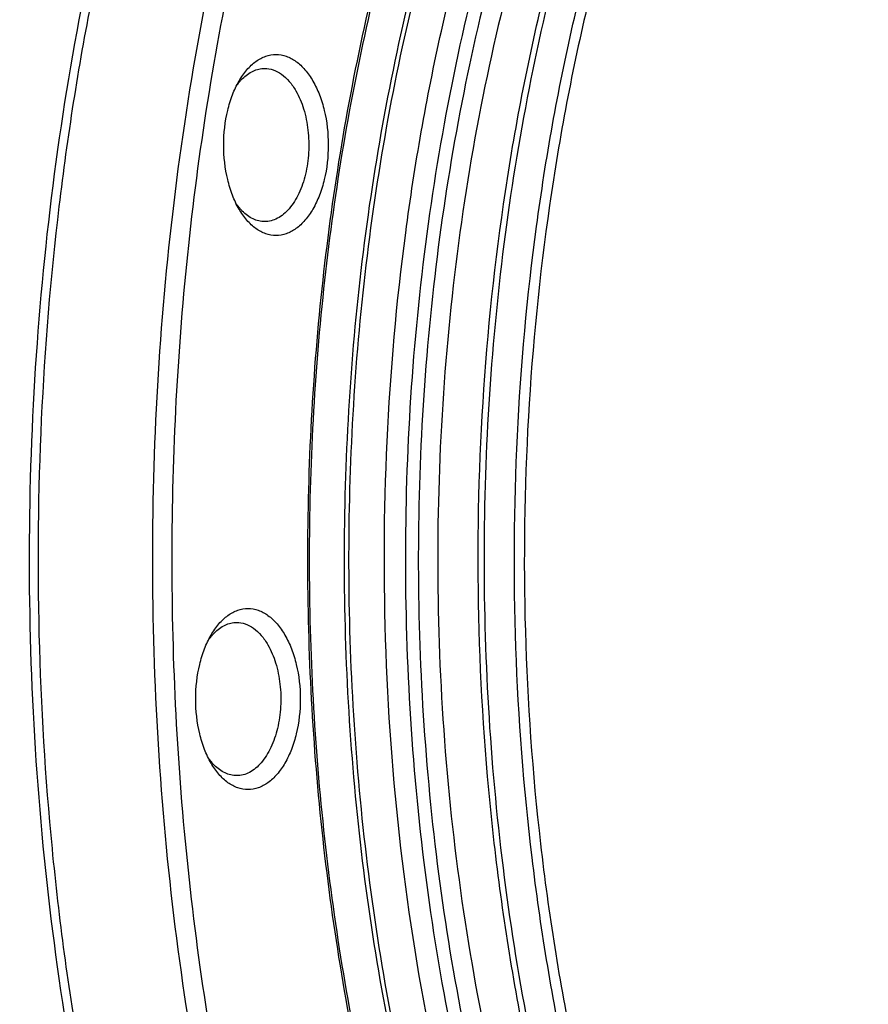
# Model space of a CAD drawing. Header units: millimetres. Extents: x -131 to 420, y 0 to 297.
# Tile 6 of 28: x -115 to -97, y 47 to 68. Entities that reach past the tile are written whole.
import ezdxf

# ---------------------------------------------------------------- set-up
doc = ezdxf.new("R2010")
doc.units = ezdxf.units.MM
doc.header["$LTSCALE"] = 23.1
doc.layers.get('0').update_dxf_attribs({"linetype": 'CONTINUOUS'})
doc.layers.add('02___PRT_ALL_AXES', color=7, linetype='CONTINUOUS')
doc.layers.add('7_ALL_FEATURES', color=7, linetype='CONTINUOUS')

msp = doc.modelspace()

# ---------------------------------------------------------------- linework, layer by layer
at = {"color": 7, "linetype": 'Continuous'}
msp.add_open_spline([(-99.7247, 34.5526), (-100.378, 35.6841), (-101.573, 38.1075), (-102.9887, 42.0151), (-104.0595, 46.2348), (-104.763, 50.6772), (-105.0849, 55.2487), (-105.0183, 59.8524), (-104.5648, 64.3906), (-103.7336, 68.7671), (-102.542, 72.8898), (-101.014, 76.6723), (-99.1795, 80.0361), (-97.0723, 82.9117), (-94.7302, 85.2375), (-92.5768, 86.6961), (-90.7942, 87.5113), (-89.4534, 87.9446), (-88.0953, 88.2061), (-87.1818, 88.2645), (-86.7278, 88.2645)], degree=3, knots=[0, 0, 0, 0, 0.0623418, 0.1285605, 0.1979793, 0.2697453, 0.3428901, 0.4163805, 0.4891677, 0.5602351, 0.6286479, 0.6936064, 0.7545062, 0.8110079, 0.8631178, 0.9112707, 0.9341679, 0.9564617, 0.9783381, 1, 1, 1, 1], dxfattribs=at)
at = {"color": 9, "linetype": 'Continuous'}
for points, knots in [([(-101.7348, 34.4905), (-102.375, 35.5994), (-103.549, 37.9727), (-104.9489, 41.7982), (-106.0187, 45.9305), (-106.7366, 50.2846), (-107.0879, 54.7716), (-107.0654, 59.2995), (-106.6696, 63.7754), (-105.9086, 68.1075), (-104.798, 72.2073), (-103.3599, 75.9912), (-101.623, 79.3828), (-99.6201, 82.3136), (-97.3891, 84.7238), (-95.3322, 86.2844), (-93.6236, 87.2002), (-92.3393, 87.7157), (-91.0361, 88.0691), (-90.1542, 88.1957), (-89.7152, 88.2308)], [0, 0, 0, 0, 0.0619479, 0.1277594, 0.1967722, 0.2681612, 0.3409927, 0.4142709, 0.4869812, 0.5581326, 0.6268024, 0.6921822, 0.7536312, 0.8107383, 0.8633961, 0.9118864, 0.9348158, 0.9570268, 0.9786898, 1, 1, 1, 1]), ([(-94.8563, 85.0059), (-96.2926, 84.0148), (-97.9028, 82.4192), (-99.5269, 80.2437), (-100.6312, 78.5665), (-101.8868, 76.2574), (-103.1653, 73.2358), (-104.2199, 69.9662), (-105.035, 66.4977), (-105.5982, 62.8824), (-105.9013, 59.1749), (-105.9396, 55.4309), (-105.7125, 51.7071), (-105.2234, 48.0596), (-104.4798, 44.5434), (-103.4927, 41.2113), (-102.277, 38.1137), (-101.2977, 36.18), (-100.7713, 35.2683)], [0, 0, 0, 0, 0.097492, 0.124173, 0.151764, 0.2095866, 0.2707325, 0.3348028, 0.4012838, 0.4695761, 0.5390207, 0.6089221, 0.6785705, 0.7472643, 0.8143314, 0.879153, 0.9411868, 1, 1, 1, 1]), ([(-101.3306, 34.7238), (-101.8315, 35.5914), (-102.7687, 37.4242), (-103.9509, 40.3516), (-104.9324, 43.4933), (-105.7003, 46.808), (-106.2447, 50.2529), (-106.5585, 53.7828), (-106.6377, 57.3517), (-106.4812, 60.9129), (-106.0909, 64.4199), (-105.4722, 67.8268), (-104.6328, 71.0894), (-103.5838, 74.165), (-102.3387, 77.0138), (-100.9129, 79.599), (-99.3249, 81.8868), (-98.1323, 83.2373), (-97.5137, 83.8478)], [0, 0, 0, 0, 0.0576274, 0.1182192, 0.181419, 0.2467798, 0.3137905, 0.3818923, 0.4504969, 0.5190022, 0.5868092, 0.6533373, 0.7180415, 0.7804296, 0.8400821, 0.8966737, 0.9499987, 1, 1, 1, 1]), ([(-96.6535, 83.1592), (-97.2345, 82.5037), (-98.3495, 81.0771), (-99.8273, 78.7075), (-101.1446, 76.0712), (-102.2856, 73.2005), (-103.2368, 70.13), (-103.9867, 66.897), (-104.5263, 63.5405), (-104.849, 60.1016), (-104.951, 56.622), (-104.8309, 53.1441), (-104.4903, 49.7103), (-103.9332, 46.3625), (-103.1664, 43.1413), (-102.1993, 40.0857), (-101.0435, 37.2331), (-100.1326, 35.4432), (-99.6469, 34.5941)], [0, 0, 0, 0, 0.0512821, 0.1057423, 0.1632601, 0.2235943, 0.286407, 0.3512836, 0.4177515, 0.4852952, 0.5533721, 0.6214261, 0.688902, 0.7552586, 0.8199836, 0.8826085, 0.9427232, 1, 1, 1, 1]), ([(-97.9369, 82.8656), (-98.5208, 82.2394), (-99.6431, 80.8682), (-101.1329, 78.5742), (-102.4642, 76.007), (-103.6207, 73.199), (-104.5883, 70.1851), (-105.355, 67.0029), (-105.9112, 63.6921), (-106.2501, 60.2944), (-106.3674, 56.8524), (-106.2615, 53.4093), (-105.9338, 50.0083), (-105.3885, 46.6921), (-104.6323, 43.5024), (-103.6747, 40.4789), (-102.5276, 37.6597), (-101.622, 35.8932), (-101.1387, 35.0562)], [0, 0, 0, 0, 0.0507983, 0.1048405, 0.1620279, 0.2221303, 0.2848118, 0.3496536, 0.416173, 0.4838409, 0.552098, 0.6203698, 0.6880815, 0.7546726, 0.8196121, 0.8824148, 0.9426568, 1, 1, 1, 1])]:
    msp.add_open_spline(points, degree=3, knots=knots, dxfattribs=at)
at = {"layer": '02___PRT_ALL_AXES', "color": 7, "linetype": 'Continuous'}
for points, knots in [([(-98.9342, 34.4905), (-99.5773, 35.6045), (-100.7562, 37.9894), (-102.1601, 41.8343), (-103.2308, 45.9879), (-103.9461, 50.3641), (-104.2914, 54.8728), (-104.2596, 59.4206), (-103.8513, 63.9134), (-103.0749, 68.2584), (-101.9464, 72.3658), (-100.4887, 76.1514), (-98.7308, 79.5379), (-96.7063, 82.4565), (-94.4537, 84.8469), (-92.3791, 86.3838), (-90.658, 87.2763), (-89.365, 87.7728), (-88.0538, 88.1053), (-87.1678, 88.2168), (-86.7269, 88.2442)], [0, 0, 0, 0, 0.0620461, 0.127976, 0.1971192, 0.2686407, 0.3415957, 0.4149773, 0.4877603, 0.5589451, 0.6276021, 0.6929201, 0.7542603, 0.8112199, 0.8637085, 0.9120355, 0.9348977, 0.957058, 0.9786921, 1, 1, 1, 1]), ([(-85.9177, 88.1644), (-86.3632, 88.1644), (-87.2599, 88.107), (-88.5937, 87.8493), (-89.9122, 87.4219), (-91.6697, 86.6158), (-93.3387, 85.4817), (-94.8859, 84.0857), (-96.4323, 82.4294), (-98.2121, 79.9936), (-100.037, 76.6383), (-101.5588, 72.861), (-102.7459, 68.7417), (-103.5738, 64.3674), (-104.0249, 59.831), (-104.0897, 55.2292), (-103.7667, 50.6602), (-103.0628, 46.2213), (-101.9929, 42.0069), (-100.5799, 38.107), (-99.3878, 35.6894), (-98.7365, 34.5612)], [0, 0, 0, 0, 0.0213308, 0.04289, 0.0648941, 0.0875375, 0.13531, 0.1607319, 0.1872561, 0.2436909, 0.304636, 0.3697207, 0.4383151, 0.5095985, 0.5826196, 0.656348, 0.7297218, 0.8016951, 0.8712844, 0.937619, 1, 1, 1, 1]), ([(-102.4974, 34.4905), (-102.9516, 35.2772), (-103.808, 36.9308), (-104.9106, 39.5604), (-105.8511, 42.3723), (-106.6196, 45.3364), (-107.2081, 48.4217), (-107.7464, 52.671), (-107.9362, 58.0655), (-107.4905, 63.4301), (-106.7487, 67.5996), (-106.0147, 70.5899), (-105.107, 73.4337), (-104.035, 76.1013), (-102.8102, 78.5642), (-101.8752, 80.0929), (-101.3838, 80.813)], [0, 0, 0, 0, 0.0563267, 0.1152952, 0.1766344, 0.2400046, 0.305017, 0.371243, 0.5054365, 0.6388625, 0.704146, 0.7678684, 0.8296315, 0.8890862, 0.9459455, 1, 1, 1, 1]), ([(-103.6896, 34.7798), (-104.0968, 35.5318), (-104.8665, 37.1009), (-105.8662, 39.5768), (-106.7276, 42.204), (-107.6912, 45.9169), (-108.4965, 50.7828), (-108.8189, 56.7644), (-108.4965, 62.7461), (-107.6912, 67.612), (-106.7276, 71.3249), (-105.8662, 73.9521), (-104.8665, 76.4279), (-104.0968, 77.997), (-103.6896, 78.749)], [0, 0, 0, 0, 0.0563524, 0.1150297, 0.1758039, 0.2383919, 0.3676504, 0.5000015, 0.6323527, 0.7616112, 0.8241993, 0.8849732, 0.9436516, 1, 1, 1, 1])]:
    msp.add_open_spline(points, degree=3, knots=knots, dxfattribs=at)
at = {"layer": '02___PRT_ALL_AXES', "color": 9, "linetype": 'Continuous'}
for points, knots in [([(-101.4326, 80.8445), (-101.9264, 80.129), (-102.8662, 78.6086), (-104.0981, 76.1562), (-105.1772, 73.4973), (-106.0919, 70.6603), (-106.8327, 67.675), (-107.5833, 63.5096), (-108.0384, 58.147), (-107.8561, 52.7524), (-107.3225, 48.5017), (-106.7368, 45.4149), (-105.9704, 42.4492), (-105.0313, 39.636), (-103.9295, 37.0054), (-103.0732, 35.3514), (-102.619, 34.5646)], [0, 0, 0, 0, 0.053934, 0.1106918, 0.1700667, 0.2317729, 0.2954609, 0.3607315, 0.4941866, 0.6284633, 0.6947425, 0.7598108, 0.8232363, 0.8846264, 0.9436388, 1, 1, 1, 1]), ([(-103.6323, 78.7181), (-104.0415, 77.9694), (-104.8151, 76.4059), (-105.8199, 73.9371), (-106.6857, 71.3152), (-107.6548, 67.6068), (-108.4647, 62.7441), (-108.7888, 56.7645), (-108.4647, 50.7848), (-107.6548, 45.9221), (-106.6857, 42.2137), (-105.8199, 39.5918), (-104.8151, 37.1229), (-104.0414, 35.5595), (-103.6322, 34.8106)], [0, 0, 0, 0, 0.0562777, 0.1149102, 0.1756621, 0.2382497, 0.3675579, 0.4999984, 0.6324388, 0.761747, 0.8243346, 0.8850867, 0.9437181, 1, 1, 1, 1])]:
    msp.add_open_spline(points, degree=3, knots=knots, dxfattribs=at)
at = {"layer": '7_ALL_FEATURES', "color": 7, "linetype": 'Continuous'}
for points, knots in [([(-105.3437, 30.46), (-105.8155, 31.2772), (-106.712, 32.9853), (-107.8905, 35.688), (-108.9224, 38.5647), (-110.1049, 42.648), (-111.1549, 48.0309), (-111.7188, 54.6965), (-111.5832, 61.4292), (-110.8851, 66.9614), (-109.9755, 71.2325), (-109.135, 74.2901), (-108.1377, 77.203), (-106.9916, 79.9472), (-105.706, 82.5004), (-104.2914, 84.8415), (-102.7589, 86.9513), (-101.1207, 88.8123), (-99.3895, 90.4091), (-97.5788, 91.7279), (-95.7027, 92.7567), (-93.7764, 93.4852), (-91.8165, 93.9055), (-89.8408, 94.0126), (-87.8681, 93.805), (-85.9171, 93.2854), (-84.0051, 92.4598), (-82.1483, 91.337), (-80.3617, 89.928), (-79.256, 88.8353), (-78.718, 88.2489)], [0, 0, 0, 0, 0.0323959, 0.0661506, 0.1011476, 0.1372426, 0.2120148, 0.2889841, 0.3664785, 0.4427909, 0.4800042, 0.5163258, 0.5515853, 0.5856332, 0.618346, 0.6496318, 0.6794362, 0.7077493, 0.7346133, 0.7601293, 0.7844636, 0.8078496, 0.830583, 0.8530074, 0.8754913, 0.8983979, 0.9220579, 0.9467481, 0.9726804, 1, 1, 1, 1]), ([(-108.1735, 30.2478), (-108.8235, 31.3737), (-110.0328, 33.7619), (-111.5336, 37.5876), (-112.7518, 41.7031), (-113.6688, 46.0459), (-114.2712, 50.5508), (-114.5497, 55.1497), (-114.5001, 59.7729), (-114.1232, 64.3507), (-113.4247, 68.8138), (-112.4151, 73.0947), (-111.1095, 77.1291), (-109.5273, 80.8564), (-107.6917, 84.2208), (-105.6285, 87.1723), (-103.3677, 89.6657), (-101.6921, 91.043), (-100.8337, 91.6316)], [0, 0, 0, 0, 0.0588184, 0.1208609, 0.185693, 0.2527715, 0.3214756, 0.3911318, 0.4610364, 0.5304785, 0.5987609, 0.6652238, 0.7292671, 0.7903772, 0.8481557, 0.9023536, 0.9529107, 1, 1, 1, 1]), ([(-104.1583, 88.8517), (-104.8841, 88.1065), (-106.2814, 86.4663), (-108.1392, 83.7044), (-109.8036, 80.598), (-111.2536, 77.187), (-112.4713, 73.5147), (-113.4412, 69.6278), (-114.1511, 65.5761), (-114.5919, 61.4114), (-114.7579, 57.187), (-114.6471, 52.9573), (-114.2608, 48.7764), (-113.6039, 44.6979), (-112.685, 40.7741), (-111.5156, 37.0551), (-110.1108, 33.5886), (-108.9991, 31.4174), (-108.4055, 30.3893)], [0, 0, 0, 0, 0.0503748, 0.1040376, 0.1609109, 0.2207769, 0.2833049, 0.3480754, 0.4146005, 0.4823428, 0.5507315, 0.6191792, 0.6870967, 0.7539089, 0.8190702, 0.8820818, 0.9425076, 1, 1, 1, 1]), ([(-105.7111, 30.2478), (-106.2687, 31.2136), (-107.3179, 33.2465), (-108.6612, 36.4832), (-109.799, 39.9479), (-110.7183, 43.6015), (-111.409, 47.403), (-111.8633, 51.3098), (-112.0762, 55.278), (-112.0451, 59.2629), (-111.7706, 63.2197), (-111.2556, 67.1039), (-110.5059, 70.8718), (-109.53, 74.4812), (-108.3387, 77.8915), (-106.9452, 81.0648), (-105.3649, 83.9652), (-104.1643, 85.7457), (-103.5353, 86.5769)], [0, 0, 0, 0, 0.0566452, 0.1160183, 0.1778266, 0.2417034, 0.3072282, 0.3739395, 0.4413472, 0.5089454, 0.5762236, 0.6426789, 0.7078272, 0.7712161, 0.8324376, 0.8911427, 0.9470571, 1, 1, 1, 1]), ([(-110.1928, 67.0725), (-110.1434, 67.158), (-110.0365, 67.3133), (-109.8415, 67.4988), (-109.6257, 67.6162), (-109.3967, 67.6568), (-109.1678, 67.6161), (-108.9519, 67.4988), (-108.757, 67.3132), (-108.6501, 67.158), (-108.6006, 67.0724)], [0, 0, 0, 0, 0.1449002, 0.2745252, 0.391114, 0.5000003, 0.6088875, 0.7254823, 0.8551083, 1, 1, 1, 1]), ([(-110.1172, 67.1232), (-110.0507, 67.1897), (-109.938, 67.2745), (-109.7683, 67.3338), (-109.6833, 67.3436), (-109.6417, 67.3436)], [0, 0, 0, 0, 0.526336, 0.7669983, 1, 1, 1, 1]), ([(-109.6417, 67.3436), (-109.5788, 67.3436), (-109.4478, 67.3204), (-109.2653, 67.221), (-109.1003, 67.0641), (-109.0099, 66.9327), (-108.9681, 66.8603)], [0, 0, 0, 0, 0.2177791, 0.450962, 0.7102209, 1, 1, 1, 1]), ([(-110.1928, 64.3147), (-110.2473, 64.4091), (-110.3434, 64.6155), (-110.4824, 65.073), (-110.5499, 65.6936), (-110.4823, 66.3141), (-110.3434, 66.7716), (-110.2473, 66.9781), (-110.1928, 67.0725)], [0, 0, 0, 0, 0.1142597, 0.2375315, 0.5000001, 0.7624625, 0.8857445, 1, 1, 1, 1]), ([(-110.2525, 66.9598), (-110.2473, 66.9673), (-110.2265, 66.9966), (-110.2046, 67.0251), (-110.1876, 67.0458)], [0, 0, 0, 0, 0.2544914, 1, 1, 1, 1]), ([(-108.6006, 67.0724), (-108.5461, 66.978), (-108.4501, 66.7716), (-108.3111, 66.3141), (-108.2436, 65.6936), (-108.3111, 65.0731), (-108.45, 64.6155), (-108.588, 64.3193), (-108.7569, 64.0739), (-108.9519, 63.8884), (-109.1678, 63.771), (-109.3967, 63.7303), (-109.6257, 63.771), (-109.8415, 63.8884), (-110.0365, 64.0739), (-110.1434, 64.2291), (-110.1928, 64.3147)], [0, 0, 0, 0, 0.0666234, 0.1385016, 0.2915438, 0.4445828, 0.5164675, 0.5830892, 0.6435002, 0.6975427, 0.7461501, 0.7915459, 0.8369419, 0.8855512, 0.9395933, 1, 1, 1, 1]), ([(-110.1876, 67.0458), (-110.1819, 67.0526), (-110.1594, 67.0793), (-110.1356, 67.1049), (-110.1172, 67.1232)], [0, 0, 0, 0, 0.254761, 1, 1, 1, 1]), ([(-108.9681, 66.8603), (-108.8976, 66.7382), (-108.7834, 66.4616), (-108.6933, 66.0109), (-108.6801, 65.5342), (-108.7452, 65.0704), (-108.8833, 64.6571), (-109.0583, 64.3697), (-109.2276, 64.201), (-109.3594, 64.1114), (-109.4984, 64.0561), (-109.5947, 64.0436), (-109.6417, 64.0436)], [0, 0, 0, 0, 0.1286789, 0.2702719, 0.4174284, 0.5617753, 0.695447, 0.8127127, 0.8646776, 0.912511, 0.9571395, 1, 1, 1, 1]), ([(-110.1911, 64.3458), (-110.1966, 64.3524), (-110.2183, 64.3796), (-110.2389, 64.4077), (-110.2538, 64.4293)], [0, 0, 0, 0, 0.2457071, 1, 1, 1, 1]), ([(-110.1217, 64.2684), (-110.1277, 64.2744), (-110.1517, 64.2994), (-110.1746, 64.3255), (-110.1911, 64.3458)], [0, 0, 0, 0, 0.2453401, 1, 1, 1, 1]), ([(-109.6417, 64.0436), (-109.6837, 64.0436), (-109.7696, 64.0536), (-109.9412, 64.1142), (-110.0547, 64.2007), (-110.1217, 64.2684)], [0, 0, 0, 0, 0.2327229, 0.4732397, 1, 1, 1, 1]), ([(-110.7956, 55.1363), (-110.7462, 55.2219), (-110.6393, 55.3772), (-110.4444, 55.5626), (-110.2285, 55.68), (-109.9996, 55.7207), (-109.7706, 55.68), (-109.5548, 55.5626), (-109.3599, 55.3771), (-109.2529, 55.2219), (-109.2035, 55.1363)], [0, 0, 0, 0, 0.1449002, 0.2745252, 0.391114, 0.5000003, 0.6088875, 0.7254823, 0.8551083, 1, 1, 1, 1]), ([(-110.7201, 55.1871), (-110.6535, 55.2536), (-110.5409, 55.3383), (-110.3711, 55.3976), (-110.2862, 55.4074), (-110.2445, 55.4074)], [0, 0, 0, 0, 0.526336, 0.7669983, 1, 1, 1, 1]), ([(-110.2445, 55.4074), (-110.1817, 55.4074), (-110.0507, 55.3842), (-109.8682, 55.2849), (-109.7032, 55.128), (-109.6128, 54.9966), (-109.5709, 54.9242)], [0, 0, 0, 0, 0.2177791, 0.450962, 0.7102209, 1, 1, 1, 1]), ([(-110.7904, 55.1096), (-110.7848, 55.1165), (-110.7623, 55.1431), (-110.7385, 55.1687), (-110.7201, 55.1871)], [0, 0, 0, 0, 0.254761, 1, 1, 1, 1]), ([(-110.7957, 52.3786), (-110.8502, 52.473), (-110.9463, 52.6794), (-111.0852, 53.1369), (-111.1527, 53.7575), (-111.0852, 54.378), (-110.9463, 54.8355), (-110.8501, 55.0419), (-110.7956, 55.1363)], [0, 0, 0, 0, 0.1142597, 0.2375315, 0.5000001, 0.7624625, 0.8857445, 1, 1, 1, 1]), ([(-110.8553, 55.0236), (-110.8501, 55.0311), (-110.8294, 55.0605), (-110.8075, 55.089), (-110.7904, 55.1096)], [0, 0, 0, 0, 0.2544914, 1, 1, 1, 1]), ([(-109.2035, 55.1363), (-109.149, 55.0419), (-109.0529, 54.8355), (-108.9139, 54.378), (-108.8464, 53.7574), (-108.9139, 53.1369), (-109.0529, 52.6793), (-109.1908, 52.3832), (-109.3598, 52.1378), (-109.5548, 51.9522), (-109.7706, 51.8349), (-109.9996, 51.7942), (-110.2285, 51.8349), (-110.4444, 51.9523), (-110.6393, 52.1378), (-110.7462, 52.293), (-110.7957, 52.3786)], [0, 0, 0, 0, 0.0666234, 0.1385016, 0.2915438, 0.4445828, 0.5164675, 0.5830892, 0.6435002, 0.6975427, 0.7461501, 0.7915459, 0.8369419, 0.8855512, 0.9395933, 1, 1, 1, 1]), ([(-109.5709, 54.9242), (-109.5004, 54.802), (-109.3863, 54.5255), (-109.2961, 54.0748), (-109.283, 53.5981), (-109.3481, 53.1343), (-109.4862, 52.721), (-109.6611, 52.4335), (-109.8304, 52.2648), (-109.9622, 52.1752), (-110.1013, 52.12), (-110.1976, 52.1074), (-110.2445, 52.1074)], [0, 0, 0, 0, 0.1286789, 0.2702719, 0.4174284, 0.5617753, 0.695447, 0.8127127, 0.8646776, 0.912511, 0.9571395, 1, 1, 1, 1]), ([(-113.353, 22.2047), (-115.3076, 23.6052), (-117.9396, 26.3955), (-120.7259, 30.7885), (-122.6125, 34.6912), (-124.1742, 38.9945), (-125.386, 43.6238), (-126.2253, 48.4932), (-126.5245, 51.8212), (-126.6095, 53.5047)], [0, 0, 0, 0, 0.206147, 0.3219599, 0.4457978, 0.576837, 0.713888, 0.8554905, 1, 1, 1, 1]), ([(-110.794, 52.4096), (-110.7994, 52.4162), (-110.8212, 52.4434), (-110.8418, 52.4716), (-110.8567, 52.4932)], [0, 0, 0, 0, 0.2457071, 1, 1, 1, 1]), ([(-110.7245, 52.3322), (-110.7305, 52.3383), (-110.7546, 52.3632), (-110.7775, 52.3894), (-110.794, 52.4096)], [0, 0, 0, 0, 0.2453401, 1, 1, 1, 1]), ([(-110.2445, 52.1074), (-110.2866, 52.1074), (-110.3725, 52.1175), (-110.5441, 52.178), (-110.6576, 52.2645), (-110.7245, 52.3322)], [0, 0, 0, 0, 0.2327229, 0.4732397, 1, 1, 1, 1])]:
    msp.add_open_spline(points, degree=3, knots=knots, dxfattribs=at)

doc.saveas('drawing.dxf')
